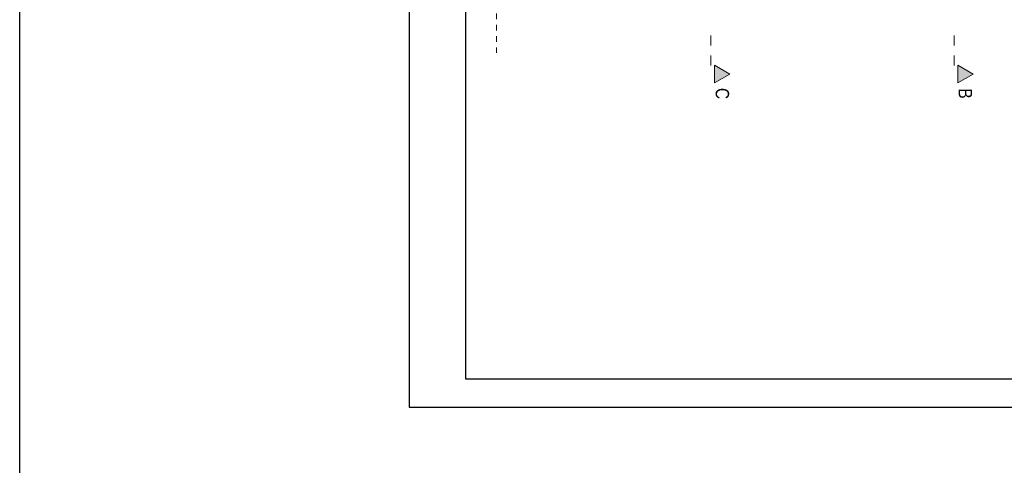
# Model space of a CAD drawing. Extents: x -543332 to -314699, y -9028 to 155584.
# Tile 168 of 256: x -521785 to -493873, y 68218 to 80839. Entities that reach past the tile are written whole.
import ezdxf

# ---------------------------------------------------------------- set-up
doc = ezdxf.new("R2010")
doc.units = 0
doc.header["$MEASUREMENT"] = 0
doc.linetypes.add('Dashed', pattern=[564.444447, 282.222223, -282.222223])
doc.linetypes.add('Przerywana', pattern=[320, 160, -160])
doc.layers.add('$ IE Tabela', color=7, linetype='Continuous')
for name, color, linetype, lineweight in [('$ IE_SCHEMAT', 7, 'Continuous', 0), ('Arch opisy_Nr_Pióra__21', 8, 'Continuous', 9), ('INWENT OPISY_Nr_Pióra__21', 8, 'Continuous', 9), ('INWENT OPISY_Nr_Pióra__41', 8, 'Continuous', 15)]:
    doc.layers.add(name, color=color, linetype=linetype, lineweight=lineweight)
doc.styles.add('GENERATED_STYLE_7', font='ARIALN.TTF')

# ---------------------------------------------------------------- blocks, each defined once
blk = doc.blocks.new('a3eee')
at = {"layer": '$ IE Tabela'}
for p, q in [((19730.8, 4176.8), (19730.8, 1206.8)), ((19890.8, 4096.8), (19890.8, 1286.8)), ((19890.8, 1286.8), (23840.8, 1286.8)), ((19730.8, 1206.8), (23930.8, 1206.8))]:
    blk.add_line(p, q, dxfattribs=at)

msp = doc.modelspace()

# ---------------------------------------------------------------- hatches: boundary and pattern name
at = {"layer": 'INWENT OPISY_Nr_Pióra__21', "linetype": 'Continuous'}
for points in [[(-501652, 79292), (-502088, 79048), (-502088, 79548)], [(-494757, 79292), (-495193, 79048), (-495193, 79548)]]:
    msp.add_hatch(color=256, dxfattribs=at).paths.add_polyline_path(points, flags=0)

# ---------------------------------------------------------------- linework, layer by layer
at = {"layer": '$ IE_SCHEMAT', "color": 3, "lineweight": 30, "ltscale": 2}
msp.add_lwpolyline([(-521785, 145043), (-314699, 145043), (-314699, 10832), (-521785, 10832)], close=True, dxfattribs=at)
at = {"layer": 'Arch opisy_Nr_Pióra__21', "linetype": 'Przerywana'}
msp.add_lwpolyline([(-508272, 79896), (-508272, 94445)], dxfattribs=at)
at = {"layer": 'INWENT OPISY_Nr_Pióra__41', "linetype": 'Dashed'}
for p, q in [((-502188, 80392), (-502188, 79292)), ((-495293, 80392), (-495293, 79292))]:
    msp.add_line(p, q, dxfattribs=at)
at = {"layer": 'INWENT OPISY_Nr_Pióra__41', "linetype": 'Continuous'}
for p, q in [((-502088, 79048), (-502088, 79548)), ((-501652, 79292), (-502088, 79548)), ((-502088, 79048), (-501652, 79292)), ((-495193, 79048), (-495193, 79548)), ((-494757, 79292), (-495193, 79548)), ((-495193, 79048), (-494757, 79292))]:
    msp.add_line(p, q, dxfattribs=at)

# ---------------------------------------------------------------- block references
at = {"layer": '$ IE Tabela', "transparency": 33554687, "xscale": 10, "yscale": 10, "zscale": 10}
msp.add_blockref('a3eee', (-708051, 57796), dxfattribs=at)

# ---------------------------------------------------------------- texts
at = {"layer": 'INWENT OPISY_Nr_Pióra__21', "linetype": 'Continuous', "char_height": 380, "attachment_point": 2, "rotation": 270, "style": 'GENERATED_STYLE_7'}
for s, insert in [('{C}', (-501675, 78748)), ('{B}', (-494786, 78748))]:
    msp.add_mtext(s, dxfattribs=dict(at, insert=insert))

doc.saveas('drawing.dxf')
